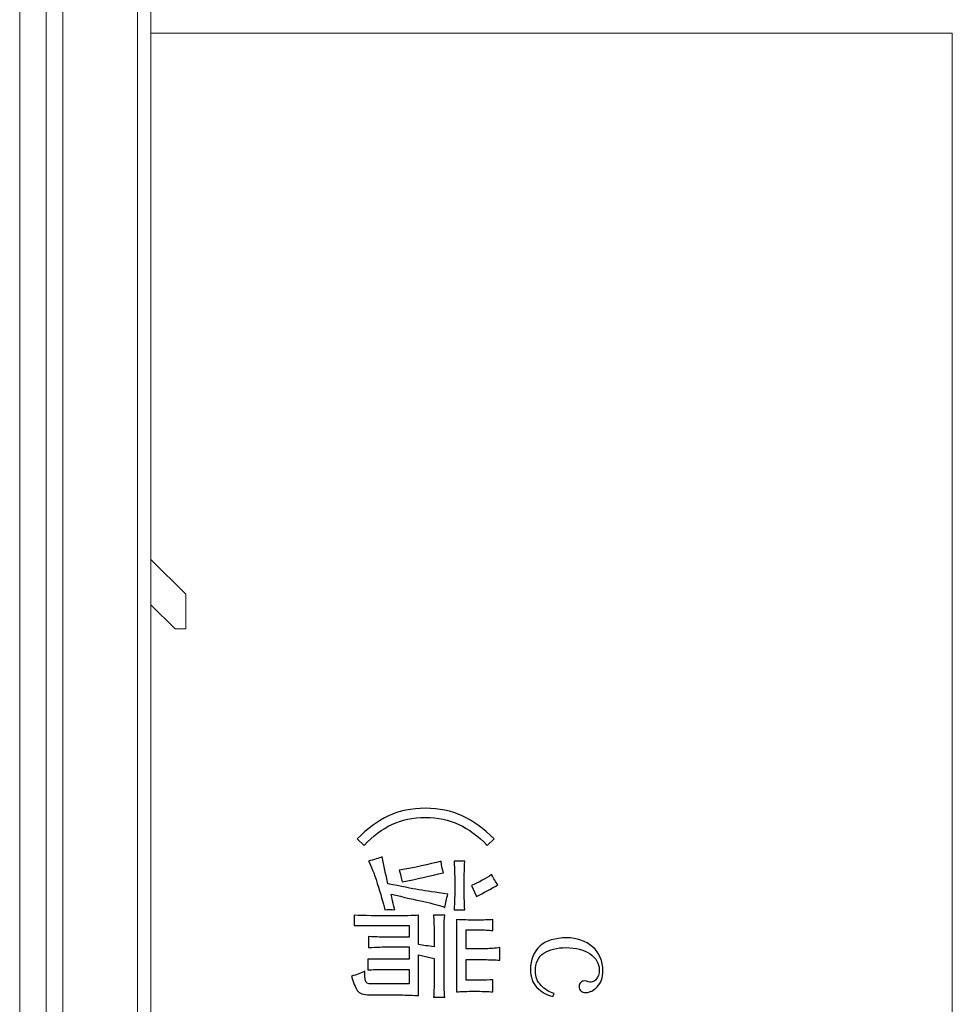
# Model space of a CAD drawing. Header units: millimetres. Extents: x -420 to 420, y -297 to 297.
# Tile 63 of 203: x -32 to 3, y -82 to -45. Entities that reach past the tile are written whole.
import ezdxf
from ezdxf.lldxf.tags import DXFTag

# ---------------------------------------------------------------- set-up
doc = ezdxf.new("R2010")
doc.units = ezdxf.units.MM
doc.header["$MEASUREMENT"] = 0
doc.layers.add('layer 1', color=7, linetype='Continuous')
tags = doc.linetypes.add('New Line1', pattern=[20.2, 12.7, -2.5, 2.5, -2.5]).pattern_tags.tags
tags[10:11] = [DXFTag(74, 4), DXFTag(75, 0), DXFTag(340, '0'), DXFTag(46, 1.0), DXFTag(50, 0.0), DXFTag(44, 0.0), DXFTag(45, 0.0)]
tags[8:9] = [DXFTag(74, 4), DXFTag(75, 0), DXFTag(340, '0'), DXFTag(46, 1.0), DXFTag(50, 0.0), DXFTag(44, 0.0), DXFTag(45, 0.0)]
tags[6:7] = [DXFTag(74, 4), DXFTag(75, 0), DXFTag(340, '0'), DXFTag(46, 1.0), DXFTag(50, 0.0), DXFTag(44, 0.0), DXFTag(45, 0.0)]
tags[4:5] = [DXFTag(74, 4), DXFTag(75, 0), DXFTag(340, '0'), DXFTag(46, 1.0), DXFTag(50, 0.0), DXFTag(44, 0.0), DXFTag(45, 0.0)]
tags = doc.linetypes.add('New Line2', pattern=[20.2, 12.7, -2.5, 2.5, -2.5]).pattern_tags.tags
tags[10:11] = [DXFTag(74, 4), DXFTag(75, 0), DXFTag(340, '0'), DXFTag(46, 1.0), DXFTag(50, 0.0), DXFTag(44, 0.0), DXFTag(45, 0.0)]
tags[8:9] = [DXFTag(74, 4), DXFTag(75, 0), DXFTag(340, '0'), DXFTag(46, 1.0), DXFTag(50, 0.0), DXFTag(44, 0.0), DXFTag(45, 0.0)]
tags[6:7] = [DXFTag(74, 4), DXFTag(75, 0), DXFTag(340, '0'), DXFTag(46, 1.0), DXFTag(50, 0.0), DXFTag(44, 0.0), DXFTag(45, 0.0)]
tags[4:5] = [DXFTag(74, 4), DXFTag(75, 0), DXFTag(340, '0'), DXFTag(46, 1.0), DXFTag(50, 0.0), DXFTag(44, 0.0), DXFTag(45, 0.0)]
tags = doc.linetypes.add('New Line4', pattern=[20.2, 12.7, -2.5, 2.5, -2.5]).pattern_tags.tags
tags[10:11] = [DXFTag(74, 4), DXFTag(75, 0), DXFTag(340, '0'), DXFTag(46, 1.0), DXFTag(50, 0.0), DXFTag(44, 0.0), DXFTag(45, 0.0)]
tags[8:9] = [DXFTag(74, 4), DXFTag(75, 0), DXFTag(340, '0'), DXFTag(46, 1.0), DXFTag(50, 0.0), DXFTag(44, 0.0), DXFTag(45, 0.0)]
tags[6:7] = [DXFTag(74, 4), DXFTag(75, 0), DXFTag(340, '0'), DXFTag(46, 1.0), DXFTag(50, 0.0), DXFTag(44, 0.0), DXFTag(45, 0.0)]
tags[4:5] = [DXFTag(74, 4), DXFTag(75, 0), DXFTag(340, '0'), DXFTag(46, 1.0), DXFTag(50, 0.0), DXFTag(44, 0.0), DXFTag(45, 0.0)]

msp = doc.modelspace()

# ---------------------------------------------------------------- linework, layer by layer
at = {"layer": 'layer 1', "lineweight": 9}
for points in [[(-30.5765, 29.9483), (-30.5765, 29.9483), (-30.5765, -135.0511), (-30.5765, -135.0511)], [(-29.9565, 29.9501), (-29.9565, 29.9501), (-29.9565, -135.0531), (-29.9565, -135.0531)], [(-27.1564, -135.0531), (-27.1564, -135.0531), (-27.1564, 29.9501), (-27.1564, 29.9501)], [(-26.6564, 29.9501), (-26.6564, 29.9501), (-26.6564, -135.0531), (-26.6564, -135.0531)], [(-31.5727, -134.553), (-31.5727, -134.553), (-31.5727, 29.4501), (-31.5727, 29.4501)], [(-26.6564, -65.2545), (-26.6564, -65.2545), (-25.3564, -66.5546), (-25.3564, -66.5546)], [(-25.3564, -66.5546), (-25.3564, -66.5546), (-25.3564, -67.8518), (-25.3564, -67.8518)], [(-25.7564, -67.8518), (-25.7564, -67.8518), (-26.6564, -66.9518), (-26.6564, -66.9518)], [(-25.3564, -67.8518), (-25.3564, -67.8518), (-25.7564, -67.8518), (-25.7564, -67.8518)]]:
    msp.add_open_spline(points, degree=3, dxfattribs=at)
at = {"layer": 'layer 1', "linetype": 'New Line1', "lineweight": 9}
msp.add_open_spline([(-26.6564, -45.5514), (-26.6564, -45.5514), (3.3442, -45.5514), (3.3442, -45.5514)], degree=3, dxfattribs=at)
at = {"layer": 'layer 1', "linetype": 'New Line2', "lineweight": 9}
msp.add_open_spline([(-26.6564, -45.5514), (-26.6564, -45.5514), (-26.6564, -135.5531), (-26.6564, -135.5531)], degree=3, dxfattribs=at)
at = {"layer": 'layer 1', "linetype": 'New Line4', "lineweight": 9}
msp.add_open_spline([(3.3442, -45.5514), (3.3442, -45.5514), (3.3442, -135.5531), (3.3442, -135.5531)], degree=3, dxfattribs=at)
at = {"layer": 'layer 1'}
for points, knots in [([(-18.677, -75.953), (-18.677, -75.953), (-18.9335, -75.7026), (-18.9335, -75.7026), (-18.9335, -75.7026), (-18.5591, -75.3241), (-18.1697, -75.0397), (-17.7634, -74.8495), (-17.7634, -74.8495), (-17.3581, -74.6602), (-16.8978, -74.5651), (-16.3837, -74.5651), (-16.3837, -74.5651), (-15.8684, -74.5651), (-15.4082, -74.6602), (-15.0028, -74.8495), (-15.0028, -74.8495), (-14.5975, -75.0397), (-14.1992, -75.3241), (-13.8087, -75.7026), (-13.8087, -75.7026), (-13.8087, -75.7026), (-14.0664, -75.953), (-14.0664, -75.953), (-14.0664, -75.953), (-14.4098, -75.6046), (-14.7652, -75.3425), (-15.1316, -75.1678), (-15.1316, -75.1678), (-15.498, -74.9941), (-15.9154, -74.9067), (-16.3837, -74.9067), (-16.3837, -74.9067), (-16.8509, -74.9067), (-17.2682, -74.9941), (-17.6356, -75.1678), (-17.6356, -75.1678), (-18.002, -75.3425), (-18.3484, -75.6046), (-18.677, -75.953)], [0, 0, 0, 0, 0.0909091, 0.0909091, 0.0909091, 0.0909091, 0.1818182, 0.1818182, 0.1818182, 0.1818182, 0.2727273, 0.2727273, 0.2727273, 0.2727273, 0.3636364, 0.3636364, 0.3636364, 0.3636364, 0.4545455, 0.4545455, 0.4545455, 0.4545455, 0.5454545, 0.5454545, 0.5454545, 0.5454545, 0.6363636, 0.6363636, 0.6363636, 0.6363636, 0.7272727, 0.7272727, 0.7272727, 0.7272727, 0.8181818, 0.8181818, 0.8181818, 0.8181818, 1, 1, 1, 1]), ([(-17.7874, -77.3867), (-17.2881, -77.4925), (-16.9018, -77.5682), (-16.6292, -77.6138), (-16.6292, -77.6138), (-16.3557, -77.6594), (-15.9933, -77.7128), (-15.541, -77.773), (-15.541, -77.773), (-15.5879, -77.94), (-15.6268, -78.1069), (-15.6578, -78.2738), (-15.6578, -78.2738), (-15.8605, -78.1981), (-16.1221, -78.1253), (-16.4416, -78.0574), (-16.4416, -78.0574), (-16.762, -77.9895), (-17.1714, -77.8943), (-17.6706, -77.773), (-17.6706, -77.773), (-17.6386, -77.9244), (-17.5927, -78.1215), (-17.5297, -78.3641), (-17.5297, -78.3641), (-17.6706, -78.3496), (-17.7953, -78.3496), (-17.9042, -78.3641), (-17.9042, -78.3641), (-17.9671, -78.0914), (-18.0599, -77.7614), (-18.1848, -77.3751), (-18.1848, -77.3751), (-18.3095, -76.9878), (-18.4194, -76.7112), (-18.5122, -76.5442), (-18.5122, -76.5442), (-18.2945, -76.484), (-18.1228, -76.4306), (-17.9981, -76.385), (-17.9981, -76.385), (-17.9351, -76.7189), (-17.8653, -77.0528), (-17.7874, -77.3867)], [0, 0, 0, 0, 0.0833333, 0.0833333, 0.0833333, 0.0833333, 0.1666667, 0.1666667, 0.1666667, 0.1666667, 0.25, 0.25, 0.25, 0.25, 0.3333333, 0.3333333, 0.3333333, 0.3333333, 0.4166667, 0.4166667, 0.4166667, 0.4166667, 0.5, 0.5, 0.5, 0.5, 0.5833333, 0.5833333, 0.5833333, 0.5833333, 0.6666667, 0.6666667, 0.6666667, 0.6666667, 0.75, 0.75, 0.75, 0.75, 0.8333333, 0.8333333, 0.8333333, 0.8333333, 1, 1, 1, 1]), ([(-17.3661, -76.8859), (-16.773, -76.7801), (-16.2509, -76.6655), (-15.7986, -76.5442), (-15.7986, -76.5442), (-15.7666, -76.7422), (-15.7356, -76.8859), (-15.7048, -76.9771), (-15.7048, -76.9771), (-16.204, -77.0984), (-16.7191, -77.212), (-17.2492, -77.3178), (-17.2492, -77.3178), (-17.2802, -77.1819), (-17.3191, -77.0373), (-17.3661, -76.8859)], [0, 0, 0, 0, 0.2, 0.2, 0.2, 0.2, 0.4, 0.4, 0.4, 0.4, 0.6, 0.6, 0.6, 0.6, 1, 1, 1, 1]), ([(-15.3064, -78.3641), (-15.2914, -78.0768), (-15.2833, -77.7808), (-15.2833, -77.477), (-15.2833, -77.477), (-15.2833, -77.1741), (-15.2914, -76.8635), (-15.3064, -76.5442), (-15.3064, -76.5442), (-15.3064, -76.5442), (-14.909, -76.5442), (-14.909, -76.5442), (-14.909, -76.5442), (-14.925, -76.8781), (-14.932, -77.1897), (-14.932, -77.477), (-14.932, -77.477), (-14.932, -77.7808), (-14.925, -78.0768), (-14.909, -78.3641), (-14.909, -78.3641), (-14.909, -78.3641), (-15.3064, -78.3641), (-15.3064, -78.3641)], [0, 0, 0, 0, 0.1428571, 0.1428571, 0.1428571, 0.1428571, 0.2857143, 0.2857143, 0.2857143, 0.2857143, 0.4285714, 0.4285714, 0.4285714, 0.4285714, 0.5714286, 0.5714286, 0.5714286, 0.5714286, 0.7142857, 0.7142857, 0.7142857, 0.7142857, 1, 1, 1, 1]), ([(-13.669, -77.4323), (-13.9336, -77.5837), (-14.1992, -77.7274), (-14.4647, -77.8642), (-14.4647, -77.8642), (-14.4647, -77.8642), (-14.6514, -77.4546), (-14.6514, -77.4546), (-14.6514, -77.4546), (-14.3709, -77.3333), (-14.1213, -77.1965), (-13.9026, -77.045), (-13.9026, -77.045), (-13.8248, -77.1965), (-13.7469, -77.3256), (-13.669, -77.4323)], [0, 0, 0, 0, 0.2, 0.2, 0.2, 0.2, 0.4, 0.4, 0.4, 0.4, 0.6, 0.6, 0.6, 0.6, 1, 1, 1, 1]), ([(-18.5361, -80.2073), (-18.5361, -80.2073), (-16.9917, -80.2073), (-16.9917, -80.2073), (-16.9917, -80.2073), (-16.9917, -80.2073), (-16.9917, -79.7521), (-16.9917, -79.7521), (-16.9917, -79.7521), (-16.9917, -79.7521), (-17.8573, -79.7521), (-17.8573, -79.7521), (-17.8573, -79.7521), (-17.9511, -79.7521), (-18.1697, -79.7599), (-18.5122, -79.7754), (-18.5122, -79.7754), (-18.5122, -79.7754), (-18.5122, -79.3658), (-18.5122, -79.3658), (-18.5122, -79.3658), (-18.1848, -79.3803), (-17.9741, -79.3881), (-17.8812, -79.3881), (-17.8812, -79.3881), (-17.8812, -79.3881), (-16.9917, -79.3881), (-16.9917, -79.3881), (-16.9917, -79.3881), (-16.9917, -79.3881), (-16.9917, -78.9562), (-16.9917, -78.9562), (-16.9917, -78.9562), (-16.9917, -78.9562), (-19.0514, -78.9562), (-19.0514, -78.9562), (-19.0514, -78.9562), (-19.0514, -78.9562), (-19.0514, -78.5689), (-19.0514, -78.5689), (-19.0514, -78.5689), (-18.6609, -78.5844), (-18.2087, -78.5922), (-17.6935, -78.5922), (-17.6935, -78.5922), (-17.1784, -78.5922), (-16.8279, -78.5844), (-16.6402, -78.5689), (-16.6402, -78.5689), (-16.6402, -78.5689), (-16.6402, -79.6609), (-16.6402, -79.6609), (-16.6402, -79.6609), (-16.4694, -79.6919), (-16.2738, -79.722), (-16.0551, -79.7521), (-16.0551, -79.7521), (-16.0551, -79.7521), (-16.0551, -79.0921), (-16.0551, -79.0921), (-16.0551, -79.0921), (-16.0551, -79.0018), (-16.0631, -78.8271), (-16.0791, -78.5689), (-16.0791, -78.5689), (-16.0791, -78.5689), (-15.6578, -78.5689), (-15.6578, -78.5689), (-15.6578, -78.5689), (-15.6738, -78.7058), (-15.6808, -78.8649), (-15.6808, -79.0474), (-15.6808, -79.0474), (-15.6808, -79.0474), (-15.6808, -81.0488), (-15.6808, -81.0488), (-15.6808, -81.0488), (-15.6808, -81.276), (-15.6738, -81.474), (-15.6578, -81.6399), (-15.6578, -81.6399), (-15.6578, -81.6399), (-16.0791, -81.6399), (-16.0791, -81.6399), (-16.0791, -81.6399), (-16.0631, -81.4584), (-16.0551, -81.2614), (-16.0551, -81.0488), (-16.0551, -81.0488), (-16.0551, -81.0488), (-16.0551, -80.184), (-16.0551, -80.184), (-16.0551, -80.184), (-16.0551, -80.184), (-16.6402, -80.0481), (-16.6402, -80.0481), (-16.6402, -80.0481), (-16.6402, -80.0481), (-16.6402, -81.572), (-16.6402, -81.572), (-16.6402, -81.572), (-16.9837, -81.5574), (-17.2183, -81.5497), (-17.343, -81.5497), (-17.343, -81.5497), (-17.343, -81.5497), (-18.4663, -81.5497), (-18.4663, -81.5497), (-18.4663, -81.5497), (-18.6999, -81.5497), (-18.8556, -81.4924), (-18.9335, -81.3788), (-18.9335, -81.3788), (-19.0114, -81.2653), (-19.0822, -81.0867), (-19.1442, -80.844), (-19.1442, -80.844), (-18.9415, -80.7984), (-18.7778, -80.7382), (-18.653, -80.6625), (-18.653, -80.6625), (-18.653, -80.8295), (-18.645, -80.9508), (-18.6301, -81.0265), (-18.6301, -81.0265), (-18.614, -81.1022), (-18.5361, -81.1401), (-18.3954, -81.1401), (-18.3954, -81.1401), (-18.3954, -81.1401), (-16.9917, -81.1401), (-16.9917, -81.1401), (-16.9917, -81.1401), (-16.9917, -81.1401), (-16.9917, -80.5936), (-16.9917, -80.5936), (-16.9917, -80.5936), (-16.9917, -80.5936), (-17.9981, -80.5936), (-17.9981, -80.5936), (-17.9981, -80.5936), (-18.1697, -80.5936), (-18.3484, -80.6014), (-18.5361, -80.6169), (-18.5361, -80.6169), (-18.5361, -80.6169), (-18.5361, -80.2073), (-18.5361, -80.2073)], [0, 0, 0, 0, 0.0263158, 0.0263158, 0.0263158, 0.0263158, 0.0526316, 0.0526316, 0.0526316, 0.0526316, 0.0789474, 0.0789474, 0.0789474, 0.0789474, 0.1052632, 0.1052632, 0.1052632, 0.1052632, 0.1315789, 0.1315789, 0.1315789, 0.1315789, 0.1578947, 0.1578947, 0.1578947, 0.1578947, 0.1842105, 0.1842105, 0.1842105, 0.1842105, 0.2105263, 0.2105263, 0.2105263, 0.2105263, 0.2368421, 0.2368421, 0.2368421, 0.2368421, 0.2631579, 0.2631579, 0.2631579, 0.2631579, 0.2894737, 0.2894737, 0.2894737, 0.2894737, 0.3157895, 0.3157895, 0.3157895, 0.3157895, 0.3421053, 0.3421053, 0.3421053, 0.3421053, 0.3684211, 0.3684211, 0.3684211, 0.3684211, 0.3947368, 0.3947368, 0.3947368, 0.3947368, 0.4210526, 0.4210526, 0.4210526, 0.4210526, 0.4473684, 0.4473684, 0.4473684, 0.4473684, 0.4736842, 0.4736842, 0.4736842, 0.4736842, 0.5, 0.5, 0.5, 0.5, 0.5263158, 0.5263158, 0.5263158, 0.5263158, 0.5526316, 0.5526316, 0.5526316, 0.5526316, 0.5789474, 0.5789474, 0.5789474, 0.5789474, 0.6052632, 0.6052632, 0.6052632, 0.6052632, 0.6315789, 0.6315789, 0.6315789, 0.6315789, 0.6578947, 0.6578947, 0.6578947, 0.6578947, 0.6842105, 0.6842105, 0.6842105, 0.6842105, 0.7105263, 0.7105263, 0.7105263, 0.7105263, 0.7368421, 0.7368421, 0.7368421, 0.7368421, 0.7631579, 0.7631579, 0.7631579, 0.7631579, 0.7894737, 0.7894737, 0.7894737, 0.7894737, 0.8157895, 0.8157895, 0.8157895, 0.8157895, 0.8421053, 0.8421053, 0.8421053, 0.8421053, 0.8684211, 0.8684211, 0.8684211, 0.8684211, 0.8947368, 0.8947368, 0.8947368, 0.8947368, 0.9210526, 0.9210526, 0.9210526, 0.9210526, 0.9473684, 0.9473684, 0.9473684, 0.9473684, 1, 1, 1, 1]), ([(-13.8557, -79.1377), (-14.0125, -79.1231), (-14.1912, -79.1154), (-14.3938, -79.1154), (-14.3938, -79.1154), (-14.3938, -79.1154), (-14.862, -79.1154), (-14.862, -79.1154), (-14.862, -79.1154), (-14.862, -79.1154), (-14.862, -79.82), (-14.862, -79.82), (-14.862, -79.82), (-14.862, -79.82), (-14.1133, -79.82), (-14.1133, -79.82), (-14.1133, -79.82), (-13.9415, -79.82), (-13.7698, -79.8055), (-13.5991, -79.7754), (-13.5991, -79.7754), (-13.5991, -79.7754), (-13.5991, -80.2529), (-13.5991, -80.2529), (-13.5991, -80.2529), (-13.7858, -80.2374), (-13.9735, -80.2296), (-14.1602, -80.2296), (-14.1602, -80.2296), (-14.1602, -80.2296), (-14.862, -80.2296), (-14.862, -80.2296), (-14.862, -80.2296), (-14.862, -80.2296), (-14.862, -81.0032), (-14.862, -81.0032), (-14.862, -81.0032), (-14.862, -81.0032), (-14.3709, -81.0032), (-14.3709, -81.0032), (-14.3709, -81.0032), (-14.1831, -81.0032), (-14.0125, -80.9955), (-13.8557, -80.9809), (-13.8557, -80.9809), (-13.8557, -80.9809), (-13.8557, -81.4361), (-13.8557, -81.4361), (-13.8557, -81.4361), (-14.0434, -81.4206), (-14.2771, -81.4128), (-14.5576, -81.4128), (-14.5576, -81.4128), (-14.8231, -81.4128), (-15.0418, -81.4206), (-15.2135, -81.4361), (-15.2135, -81.4361), (-15.2135, -81.4361), (-15.2135, -78.7281), (-15.2135, -78.7281), (-15.2135, -78.7281), (-14.9948, -78.7436), (-14.7533, -78.7514), (-14.4877, -78.7514), (-14.4877, -78.7514), (-14.2232, -78.7514), (-14.0125, -78.7436), (-13.8557, -78.7281), (-13.8557, -78.7281), (-13.8557, -78.7281), (-13.8557, -79.1377), (-13.8557, -79.1377)], [0, 0, 0, 0, 0.0526316, 0.0526316, 0.0526316, 0.0526316, 0.1052632, 0.1052632, 0.1052632, 0.1052632, 0.1578947, 0.1578947, 0.1578947, 0.1578947, 0.2105263, 0.2105263, 0.2105263, 0.2105263, 0.2631579, 0.2631579, 0.2631579, 0.2631579, 0.3157895, 0.3157895, 0.3157895, 0.3157895, 0.3684211, 0.3684211, 0.3684211, 0.3684211, 0.4210526, 0.4210526, 0.4210526, 0.4210526, 0.4736842, 0.4736842, 0.4736842, 0.4736842, 0.5263158, 0.5263158, 0.5263158, 0.5263158, 0.5789474, 0.5789474, 0.5789474, 0.5789474, 0.6315789, 0.6315789, 0.6315789, 0.6315789, 0.6842105, 0.6842105, 0.6842105, 0.6842105, 0.7368421, 0.7368421, 0.7368421, 0.7368421, 0.7894737, 0.7894737, 0.7894737, 0.7894737, 0.8421053, 0.8421053, 0.8421053, 0.8421053, 0.8947368, 0.8947368, 0.8947368, 0.8947368, 1, 1, 1, 1]), ([(-10.4133, -81.0266), (-10.3664, -81.0266), (-10.3354, -81.0343), (-10.3194, -81.0489), (-10.3194, -81.0489), (-10.3044, -81.0489), (-10.2725, -81.0567), (-10.2266, -81.0722), (-10.2266, -81.0722), (-10.1636, -81.0877), (-10.0898, -81.0567), (-10.0039, -80.9809), (-10.0039, -80.9809), (-9.9181, -80.9062), (-9.8751, -80.7771), (-9.8751, -80.5956), (-9.8751, -80.5956), (-9.8751, -80.3695), (-9.9879, -80.1773), (-10.2145, -80.0181), (-10.2145, -80.0181), (-10.4412, -79.8599), (-10.7417, -79.7803), (-11.1171, -79.7803), (-11.1171, -79.7803), (-11.4606, -79.7803), (-11.7381, -79.8482), (-11.9488, -79.9841), (-11.9488, -79.9841), (-12.1594, -80.12), (-12.2653, -80.3462), (-12.2653, -80.6636), (-12.2653, -80.6636), (-12.2653, -80.8742), (-12.1953, -81.0518), (-12.0546, -81.1955), (-12.0546, -81.1955), (-11.9138, -81.3391), (-11.7501, -81.441), (-11.5624, -81.5012), (-11.5624, -81.5012), (-11.5624, -81.5012), (-11.6093, -81.6148), (-11.6093, -81.6148), (-11.6093, -81.6148), (-11.8429, -81.5546), (-12.0417, -81.441), (-12.2053, -81.2741), (-12.2053, -81.2741), (-12.3691, -81.1081), (-12.451, -80.881), (-12.451, -80.5937), (-12.451, -80.5937), (-12.451, -80.2307), (-12.3341, -79.9434), (-12.1005, -79.7308), (-12.1005, -79.7308), (-11.8659, -79.5192), (-11.5304, -79.4134), (-11.0941, -79.4134), (-11.0941, -79.4134), (-10.7037, -79.4134), (-10.3804, -79.527), (-10.1237, -79.7541), (-10.1237, -79.7541), (-9.8661, -79.9812), (-9.7374, -80.2763), (-9.7374, -80.6403), (-9.7374, -80.6403), (-9.7374, -80.8975), (-9.8072, -81.0984), (-9.947, -81.242), (-9.947, -81.242), (-10.0878, -81.3857), (-10.2275, -81.4575), (-10.3673, -81.4575), (-10.3673, -81.4575), (-10.4602, -81.4575), (-10.527, -81.4391), (-10.566, -81.4012), (-10.566, -81.4012), (-10.6049, -81.3634), (-10.6239, -81.3061), (-10.6239, -81.2304), (-10.6239, -81.2304), (-10.6239, -81.1702), (-10.604, -81.1207), (-10.565, -81.0829), (-10.565, -81.0829), (-10.5261, -81.045), (-10.4761, -81.0266), (-10.4133, -81.0266)], [0, 0, 0, 0, 0.0416667, 0.0416667, 0.0416667, 0.0416667, 0.0833333, 0.0833333, 0.0833333, 0.0833333, 0.125, 0.125, 0.125, 0.125, 0.1666667, 0.1666667, 0.1666667, 0.1666667, 0.2083333, 0.2083333, 0.2083333, 0.2083333, 0.25, 0.25, 0.25, 0.25, 0.2916667, 0.2916667, 0.2916667, 0.2916667, 0.3333333, 0.3333333, 0.3333333, 0.3333333, 0.375, 0.375, 0.375, 0.375, 0.4166667, 0.4166667, 0.4166667, 0.4166667, 0.4583333, 0.4583333, 0.4583333, 0.4583333, 0.5, 0.5, 0.5, 0.5, 0.5416667, 0.5416667, 0.5416667, 0.5416667, 0.5833333, 0.5833333, 0.5833333, 0.5833333, 0.625, 0.625, 0.625, 0.625, 0.6666667, 0.6666667, 0.6666667, 0.6666667, 0.7083333, 0.7083333, 0.7083333, 0.7083333, 0.75, 0.75, 0.75, 0.75, 0.7916667, 0.7916667, 0.7916667, 0.7916667, 0.8333333, 0.8333333, 0.8333333, 0.8333333, 0.875, 0.875, 0.875, 0.875, 0.9166667, 0.9166667, 0.9166667, 0.9166667, 1, 1, 1, 1])]:
    msp.add_open_spline(points, degree=3, knots=knots, dxfattribs=at)

doc.saveas('drawing.dxf')
